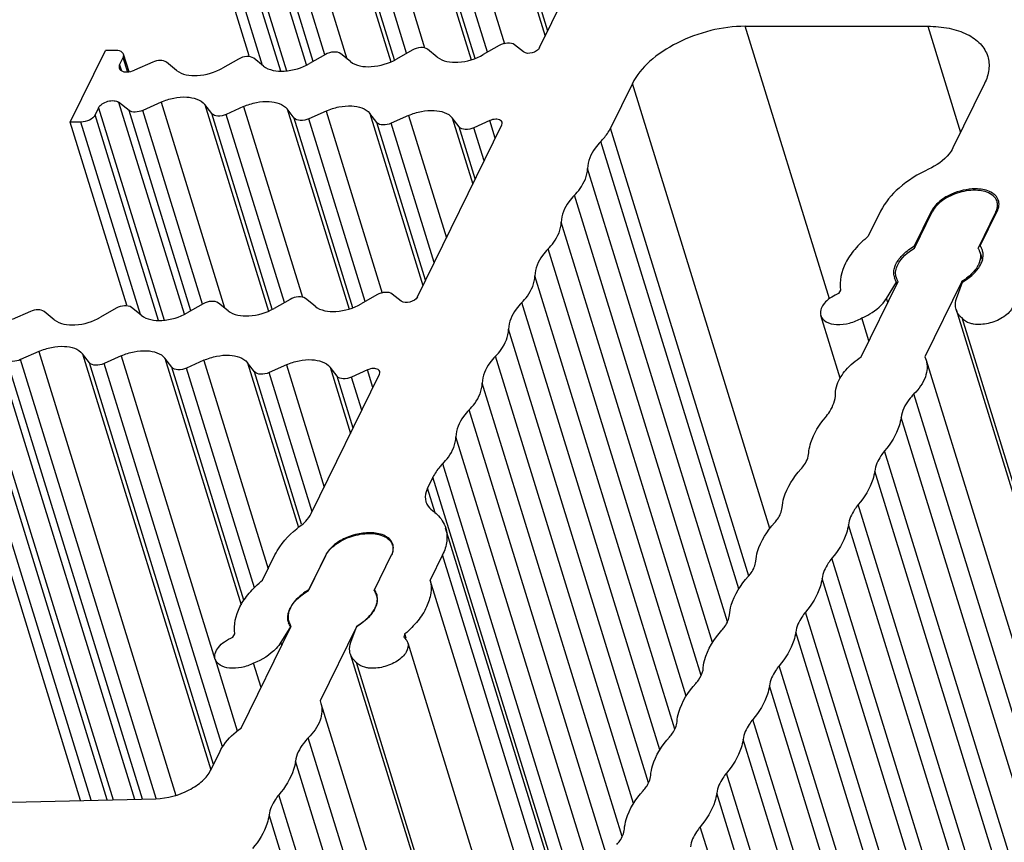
# Model space of a CAD drawing. Header units: millimetres. Extents: x 0 to 594, y 0 to 420.
# Tile 73 of 117: x 463 to 476, y 171 to 181. Entities that reach past the tile are written whole.
import ezdxf

# ---------------------------------------------------------------- set-up
doc = ezdxf.new("R2010")
doc.units = ezdxf.units.MM
doc.header["$LTSCALE"] = 32.67
doc.layers.add('3_ALL_AXES', color=7, linetype='CONTINUOUS')

msp = doc.modelspace()

# ---------------------------------------------------------------- linework, layer by layer
at = {"layer": '3_ALL_AXES', "color": 9, "linetype": 'CONTINUOUS'}
for p, q in [((465.8897, 183.42082), (466.74084, 180.66652)), ((466.44138, 183.42255), (467.26935, 180.74323)), ((467.0105, 183.39151), (467.84175, 180.70159)), ((466.40855, 180.58154), (465.58207, 183.25603)), ((465.62783, 183.34927), (466.48162, 180.58641)), ((466.83077, 180.70691), (466.02478, 183.3151)), ((466.98243, 180.79508), (466.20351, 183.31567)), ((467.8878, 180.72936), (467.10138, 183.27422)), ((468.04823, 180.81375), (467.29109, 183.26387)), ((467.51588, 183.36488), (468.28272, 180.88339)), ((468.085, 183.33384), (468.88985, 180.72937)), ((468.59085, 183.30661), (469.32361, 180.93538)), ((469.15997, 183.27557), (469.8525, 181.03455)), ((466.17268, 180.65644), (465.39815, 183.16279)), ((468.93959, 180.74608), (468.17635, 183.21595)), ((469.10113, 180.8269), (468.36605, 183.2056)), ((469.88619, 181.10321), (469.25131, 183.15768)), ((473.55476, 177.61943), (472.45893, 181.16555)), ((474.83528, 181.16555), (475.26236, 179.78353)), ((464.415, 180.56559), (464.3558, 180.75716)), ((464.31005, 180.66392), (464.33405, 180.58622)), ((472.77784, 174.62642), (470.9876, 180.41962)), ((464.29738, 180.17601), (465.14852, 177.42171)), ((464.84906, 180.17775), (465.67704, 177.49842)), ((464.03551, 180.10447), (464.8893, 177.34161)), ((465.23845, 177.46211), (464.43246, 180.0703)), ((465.39011, 177.55028), (464.61119, 180.07087)), ((465.41818, 180.14671), (466.24943, 177.45679)), ((465.92356, 180.12007), (466.6904, 177.63859)), ((466.49269, 180.08904), (467.29753, 177.48457)), ((466.99853, 180.0618), (467.73129, 177.69058)), ((464.81623, 177.33673), (463.98975, 180.01123)), ((466.29548, 177.48456), (465.50906, 180.02942)), ((466.45591, 177.56895), (465.69877, 180.01907)), ((467.34728, 177.50127), (466.58403, 179.97115)), ((467.50881, 177.58209), (466.77374, 179.9608)), ((467.56765, 180.03076), (468.26018, 177.78974)), ((468.0735, 180.00353), (468.5654, 178.41172)), ((468.64262, 179.97249), (468.90873, 179.11135)), ((469.20172, 179.70841), (469.13096, 179.93739)), ((464.58036, 177.41164), (463.80584, 179.91799)), ((468.29387, 177.8584), (467.65899, 179.91287)), ((468.40832, 178.09161), (467.8487, 179.90253)), ((468.94242, 179.18001), (468.73396, 179.8546)), ((469.05687, 179.41322), (468.92367, 179.84425)), ((472.50537, 174.00581), (470.70274, 179.83913)), ((472.3747, 173.84245), (470.57557, 179.66444)), ((472.03189, 173.14341), (470.23267, 178.96569)), ((474.88782, 178.74882), (474.88439, 178.75992)), ((475.72788, 178.73324), (475.72252, 178.7506)), ((471.88501, 172.71427), (470.06122, 178.61605)), ((471.6886, 172.44594), (469.88977, 178.26694)), ((471.54214, 172.01571), (469.71832, 177.91758)), ((474.3144, 177.57039), (474.29846, 177.62199)), ((471.34569, 171.74718), (469.54686, 177.5682)), ((462.44319, 176.85967), (464.22371, 171.0979)), ((462.70506, 176.93121), (464.50566, 171.10447)), ((463.25674, 176.93294), (465.04245, 171.15441)), ((463.82587, 176.9019), (465.49997, 171.48449)), ((464.33125, 176.87527), (465.55162, 172.92614)), ((464.90037, 176.84423), (465.89212, 173.63491)), ((471.00279, 171.04842), (469.20396, 176.86943)), ((464.14967, 171.09618), (462.39743, 176.76642)), ((464.60734, 171.10684), (462.84014, 176.82549)), ((464.78464, 171.11204), (463.01887, 176.82606)), ((465.53257, 171.55578), (463.91674, 176.78461)), ((465.64859, 171.78391), (464.10645, 176.77427)), ((465.92891, 173.69357), (464.99171, 176.72634)), ((466.06474, 173.85755), (465.18142, 176.716)), ((465.40621, 176.817), (466.24446, 174.10444)), ((465.97533, 176.78596), (466.63809, 174.64128)), ((466.48118, 176.75873), (466.97308, 175.16692)), ((467.0503, 176.72769), (467.31641, 175.86655)), ((463.93846, 171.09125), (462.21352, 176.67318)), ((466.6803, 174.68239), (466.06668, 176.66807)), ((466.816, 174.84681), (466.25638, 176.65772)), ((467.35011, 175.93521), (467.14164, 176.6098)), ((467.46455, 176.16842), (467.33135, 176.59945)), ((467.6094, 176.4636), (467.53864, 176.69259)), ((470.85638, 170.61827), (469.03251, 176.52032)), ((476.45047, 170.57206), (474.65577, 176.37971)), ((470.6599, 170.34965), (468.86106, 176.17068)), ((476.30474, 170.19296), (474.48735, 176.07401)), ((470.51349, 169.91951), (468.68961, 175.82157)), ((476.09385, 169.74513), (474.27304, 175.63729)), ((470.317, 169.6509), (468.51816, 175.47192)), ((475.96184, 169.4942), (474.14445, 175.37525)), ((470.21211, 169.40409), (468.39099, 175.29724)), ((468.4193, 174.83307), (468.32035, 175.15328)), ((475.75095, 169.04639), (473.93014, 174.93853)), ((475.61894, 168.79546), (473.80156, 174.6765)), ((470.11121, 169.12109), (468.51565, 174.28433)), ((475.40812, 168.34741), (473.58724, 174.23978)), ((475.27609, 168.09656), (473.45866, 173.97775)), ((475.06523, 167.64864), (473.24434, 173.54103)), ((474.93316, 167.39784), (473.11575, 173.27899)), ((466.42144, 173.10927), (466.40997, 173.1464)), ((474.72233, 166.94987), (472.90143, 172.84227)), ((474.59026, 166.69909), (472.77285, 172.58024)), ((474.35016, 166.34582), (472.55854, 172.14352)), ((474.19694, 166.16349), (472.42995, 171.88149)), ((473.89309, 166.01652), (472.21564, 171.44477)), ((473.69493, 165.97962), (472.08705, 171.18273)), ((468.05421, 165.08074), (466.25603, 170.89966)), ((473.34663, 165.97651), (471.87274, 170.74601))]:
    msp.add_line(p, q, dxfattribs=at)
at = {"layer": '3_ALL_AXES', "color": 7, "linetype": 'CONTINUOUS'}
for p, q in [((465.99578, 180.78178), (465.26, 183.16279)), ((469.78057, 180.88797), (470.87845, 183.12522)), ((472.45893, 181.16555), (474.83528, 181.16555)), ((463.66768, 179.91799), (464.12524, 180.8504)), ((464.2634, 180.8504), (464.12524, 180.8504)), ((468.12158, 180.85552), (467.91453, 180.73762)), ((468.44718, 180.76479), (468.32144, 180.86586)), ((469.25373, 180.91379), (469.04669, 180.7959)), ((469.56948, 180.83099), (469.4536, 180.92413)), ((464.31005, 180.66392), (464.3558, 180.75716)), ((464.4322, 180.5709), (464.36096, 180.80145)), ((464.74054, 180.69809), (464.5017, 180.59238)), ((465.05154, 180.59076), (464.91871, 180.69752)), ((465.85726, 180.73897), (465.65127, 180.62168)), ((466.18278, 180.64831), (466.05712, 180.74932)), ((466.98942, 180.79724), (466.78238, 180.67935)), ((467.31498, 180.70656), (467.18928, 180.80759)), ((470.9876, 180.41962), (470.70274, 179.83913)), ((475.57451, 180.41962), (475.16314, 179.58134)), ((464.43246, 180.0703), (464.29738, 180.17601)), ((464.84881, 180.17763), (464.61119, 180.07087)), ((464.03551, 180.10447), (463.98975, 180.01123)), ((465.50906, 180.02942), (465.41818, 180.14671)), ((465.92356, 180.12007), (465.69877, 180.01907)), ((466.58403, 179.97115), (466.49269, 180.08903)), ((466.99859, 180.06183), (466.77374, 179.9608)), ((467.65899, 179.91287), (467.56765, 180.03076)), ((468.07364, 180.0036), (467.8487, 179.90253)), ((468.73396, 179.8546), (468.64262, 179.97249)), ((469.13096, 179.93739), (468.92367, 179.84425)), ((464.40347, 177.53697), (463.66768, 179.91799)), ((463.80584, 179.91799), (463.66768, 179.91799)), ((468.18825, 177.64317), (469.28613, 179.88042)), ((472.22801, 173.41336), (470.40412, 179.31546)), ((474.22122, 178.75992), (474.06002, 178.43142)), ((474.66146, 178.30563), (474.88439, 178.75992)), ((474.66169, 178.27808), (474.89356, 178.7506)), ((475.72252, 178.7506), (475.49064, 178.27808)), ((475.51804, 178.30563), (475.74097, 178.75992)), ((474.66925, 178.28042), (474.66146, 178.30563)), ((475.51404, 178.2289), (475.54684, 178.12275)), ((473.96758, 176.86364), (474.44825, 177.84313)), ((474.29846, 177.62199), (474.43013, 177.83423)), ((474.43544, 177.81704), (474.43013, 177.83423)), ((475.2772, 177.84313), (474.79654, 176.86364)), ((475.21007, 177.62199), (475.28671, 177.83423)), ((475.28054, 177.83233), (475.2772, 177.84313)), ((466.85486, 177.51999), (466.72912, 177.62106)), ((467.66142, 177.66898), (467.45437, 177.55109)), ((467.97716, 177.58619), (467.86128, 177.67933)), ((473.67397, 177.68798), (473.63097, 177.66636)), ((473.70056, 177.73085), (473.67397, 177.68798)), ((464.26494, 177.49417), (464.05895, 177.37688)), ((464.59047, 177.40351), (464.4648, 177.50451)), ((465.3971, 177.55244), (465.19006, 177.43455)), ((465.72266, 177.46175), (465.59696, 177.56278)), ((466.52926, 177.61071), (466.32221, 177.49282)), ((463.14822, 177.45329), (462.90938, 177.34757)), ((463.45923, 177.34595), (463.32639, 177.45272)), ((473.69453, 176.58437), (473.44217, 177.40099)), ((474.06955, 177.07142), (473.9778, 177.3683)), ((475.20331, 177.47735), (477.01374, 171.61878)), ((477.04522, 171.6617), (475.28174, 177.3683)), ((471.19968, 171.31784), (469.37541, 177.22118)), ((463.25649, 176.93283), (463.01887, 176.82606)), ((463.91674, 176.78461), (463.82587, 176.9019)), ((464.33124, 176.87527), (464.10645, 176.77427)), ((464.99171, 176.72634), (464.90037, 176.84423)), ((474.79654, 176.86364), (474.81364, 176.82006)), ((465.40627, 176.81703), (465.18142, 176.716)), ((466.06668, 176.66807), (465.97533, 176.78596)), ((466.48132, 176.75879), (466.25638, 176.65772)), ((467.14164, 176.6098), (467.0503, 176.72769)), ((474.81386, 176.82012), (476.64632, 170.89028)), ((463.80129, 171.08806), (462.07536, 176.67318)), ((466.80461, 174.8236), (467.69381, 176.63561)), ((467.53864, 176.69259), (467.33135, 176.59945)), ((468.39099, 175.29724), (468.32035, 175.15328)), ((470.19929, 169.31767), (468.55636, 174.63419)), ((467.86382, 174.41194), (467.87435, 174.37784)), ((466.17153, 173.95582), (466.33273, 174.28433)), ((466.9959, 174.28433), (466.77297, 173.83004)), ((467.62539, 173.82163), (467.85248, 174.28433)), ((468.51565, 174.28433), (468.35444, 173.95582)), ((466.77101, 173.82163), (466.9935, 174.275)), ((469.92714, 168.86658), (468.35444, 173.95582)), ((465.78525, 173.21245), (465.81201, 173.25559)), ((465.89132, 172.02899), (466.53879, 173.34841)), ((466.54164, 173.35864), (466.40997, 173.1464)), ((467.39317, 173.34841), (466.91974, 172.38365)), ((467.32158, 173.1464), (467.39822, 173.35864)), ((468.02671, 173.25559), (468.01113, 173.21245)), ((468.04396, 173.19975), (468.02671, 173.25559)), ((468.06265, 173.14029), (469.5933, 168.18708)), ((467.31456, 172.99636), (469.134, 167.10865)), ((465.55354, 172.92673), (465.84232, 171.99223)), ((466.15154, 172.55927), (466.05445, 172.87346)), ((469.16013, 167.17199), (467.39499, 172.88398)), ((466.91974, 172.38365), (466.93148, 172.35161)), ((466.93167, 172.35167), (468.75414, 166.45417)), ((468.59094, 166.00281), (466.76729, 171.90413)), ((465.49717, 171.48362), (465.61881, 171.73151)), ((468.40792, 165.7507), (466.60067, 171.59896)), ((462.40788, 171.05559), (464.7809, 171.11088)), ((468.19082, 165.31743), (466.38477, 171.16183))]:
    msp.add_line(p, q, dxfattribs=at)
for centre, radius, start, end in [((475.61173, 178.85228), 0.15202, 13.668382, 17.192223), ((475.59641, 178.83972), 0.14818, 6.945136, 17.165945), ((475.11084, 177.5421), 0.88596, 120.479191, 121.402769), ((475.32897, 178.17104), 0.1939, 22.516523, 33.508151), ((475.34324, 178.18019), 0.21516, 33.458087, 35.664258), ((475.34736, 178.1829), 0.21022, 30.213033, 33.461158), ((475.33349, 178.17312), 0.18893, 17.168643, 22.45899), ((475.33327, 178.17308), 0.18915, 11.57546, 17.159677), ((475.3595, 178.18903), 0.1966, 14.60224, 17.173111), ((474.59086, 177.95139), 0.19886, 187.615345, 197.14155), ((474.60562, 177.94814), 0.18915, 191.575459, 197.159677), ((474.6054, 177.9481), 0.18893, 197.168643, 202.458989), ((474.60992, 177.95018), 0.1939, 202.516522, 213.50815), ((467.71859, 174.367), 0.15203, 17.193002, 19.989712), ((467.72324, 174.37669), 0.15201, 14.015796, 17.19228), ((467.61823, 174.38775), 0.25583, 333.851895, 336.244805), ((467.45395, 173.69714), 0.21187, 29.231072, 35.983506), ((467.4636, 173.70256), 0.20081, 19.277723, 29.226745), ((467.46778, 173.7042), 0.19632, 17.173304, 19.228238), ((467.46539, 173.70357), 0.19878, 7.79689, 17.143016), ((467.46054, 173.70287), 0.20368, 5.220999, 7.80824), ((467.45478, 173.7116), 0.21297, 358.858793, 3.253041), ((467.33784, 173.73091), 0.3308, 333.829463, 337.877947), ((467.35756, 173.72273), 0.30945, 337.906508, 339.480682), ((466.6964, 173.46583), 0.19632, 197.173304, 199.228238), ((468.2902, 173.46677), 0.37757, 222.343689, 226.062163)]:
    msp.add_arc(centre, radius, start, end, dxfattribs=at)
for points, knots in [([(472.45893, 181.16555), (472.30744, 181.16555), (471.99974, 181.12407), (471.57289, 180.96734), (471.21728, 180.73622), (471.04091, 180.52825), (470.9876, 180.41962)], [0, 0, 0, 0, 0.2647366, 0.5366441, 0.78852038, 1, 1, 1, 1]), ([(474.83528, 181.16555), (474.92923, 181.16555), (475.10616, 181.15066), (475.34387, 181.07591), (475.52512, 180.95183), (475.59727, 180.83366), (475.61573, 180.77391)], [0, 0, 0, 0, 0.30381956, 0.56992911, 0.79776816, 1, 1, 1, 1]), ([(469.4536, 180.92413), (469.42959, 180.94343), (469.35397, 180.95334), (469.28699, 180.93272), (469.25373, 180.91379)], [0, 0, 0, 0, 0.44600119, 1, 1, 1, 1]), ([(464.36095, 180.80144), (464.35867, 180.80892), (464.3378, 180.8425), (464.29352, 180.8504), (464.2634, 180.8504)], [0, 0, 0, 0, 0.20604324, 1, 1, 1, 1]), ([(467.18928, 180.80759), (467.16527, 180.82689), (467.08966, 180.8368), (467.02267, 180.81618), (466.98942, 180.79724)], [0, 0, 0, 0, 0.4460011, 1, 1, 1, 1]), ([(468.32144, 180.86586), (468.29743, 180.88516), (468.22182, 180.89507), (468.15483, 180.87445), (468.12158, 180.85552)], [0, 0, 0, 0, 0.4460011, 1, 1, 1, 1]), ([(469.78057, 180.88797), (469.76306, 180.85228), (469.68815, 180.81114), (469.59902, 180.80725), (469.56948, 180.83099)], [0, 0, 0, 0, 0.51193418, 1, 1, 1, 1]), ([(464.91871, 180.69752), (464.8976, 180.71449), (464.83199, 180.72642), (464.77175, 180.71191), (464.74054, 180.69809)], [0, 0, 0, 0, 0.4423613, 1, 1, 1, 1]), ([(466.05712, 180.74932), (466.03311, 180.76862), (465.9575, 180.77852), (465.89051, 180.7579), (465.85726, 180.73897)], [0, 0, 0, 0, 0.44600111, 1, 1, 1, 1]), ([(467.31498, 180.70656), (467.38701, 180.64866), (467.61385, 180.61905), (467.81479, 180.68083), (467.91453, 180.73762)], [0, 0, 0, 0, 0.44603625, 1, 1, 1, 1]), ([(468.44718, 180.76479), (468.51921, 180.7069), (468.74604, 180.67734), (468.94696, 180.73911), (469.04669, 180.7959)], [0, 0, 0, 0, 0.44605538, 1, 1, 1, 1]), ([(475.61573, 180.77391), (475.63268, 180.71907), (475.64188, 180.59413), (475.60257, 180.47681), (475.57451, 180.41962)], [0, 0, 0, 0, 0.47397936, 1, 1, 1, 1]), ([(464.30489, 180.61963), (464.30879, 180.60704), (464.33795, 180.57511), (464.41398, 180.56562), (464.47203, 180.57927), (464.5017, 180.59238)], [0, 0, 0, 0, 0.18296504, 0.5498223, 1, 1, 1, 1]), ([(465.05154, 180.59076), (465.12358, 180.53285), (465.35044, 180.50302), (465.55148, 180.56486), (465.65127, 180.62168)], [0, 0, 0, 0, 0.44596283, 1, 1, 1, 1]), ([(466.18278, 180.64831), (466.25482, 180.59042), (466.48166, 180.56076), (466.68263, 180.62256), (466.78238, 180.67935)], [0, 0, 0, 0, 0.44602121, 1, 1, 1, 1]), ([(464.03551, 180.10447), (464.04551, 180.12485), (464.08359, 180.1613), (464.155, 180.19256), (464.23091, 180.20219), (464.28055, 180.18914), (464.29738, 180.17601)], [0, 0, 0, 0, 0.23073129, 0.50994839, 0.7831034, 1, 1, 1, 1]), ([(464.84881, 180.17763), (464.90221, 180.20163), (465.01323, 180.23653), (465.20829, 180.25526), (465.36625, 180.21374), (465.41818, 180.14671)], [0, 0, 0, 0, 0.29395525, 0.57424479, 1, 1, 1, 1]), ([(465.92356, 180.12007), (465.97694, 180.14406), (466.08793, 180.17889), (466.28291, 180.19758), (466.44078, 180.15603), (466.49269, 180.08903)], [0, 0, 0, 0, 0.29397432, 0.57425291, 1, 1, 1, 1]), ([(464.61119, 180.07087), (464.58003, 180.05686), (464.51967, 180.04206), (464.45389, 180.05352), (464.43246, 180.0703)], [0, 0, 0, 0, 0.55661378, 1, 1, 1, 1]), ([(466.99859, 180.06183), (467.05197, 180.08581), (467.16295, 180.12062), (467.35791, 180.1393), (467.51575, 180.09776), (467.56765, 180.03076)], [0, 0, 0, 0, 0.29397848, 0.57425381, 1, 1, 1, 1]), ([(468.07364, 180.0036), (468.12701, 180.02758), (468.23798, 180.06236), (468.43291, 180.08102), (468.59072, 180.03947), (468.64262, 179.97249)], [0, 0, 0, 0, 0.29398439, 0.57425596, 1, 1, 1, 1]), ([(463.98975, 180.01123), (463.97533, 179.98183), (463.91426, 179.93573), (463.84397, 179.91799), (463.80584, 179.91799)], [0, 0, 0, 0, 0.4619649, 1, 1, 1, 1]), ([(465.69877, 180.01907), (465.66424, 180.00356), (465.59956, 179.98781), (465.52636, 180.00708), (465.50906, 180.02942)], [0, 0, 0, 0, 0.5726311, 1, 1, 1, 1]), ([(466.77374, 179.9608), (466.73921, 179.94529), (466.67453, 179.92954), (466.60133, 179.94881), (466.58403, 179.97115)], [0, 0, 0, 0, 0.57263107, 1, 1, 1, 1]), ([(469.29025, 179.916), (469.28716, 179.92621), (469.26335, 179.95199), (469.20186, 179.95941), (469.1549, 179.94815), (469.13096, 179.93739)], [0, 0, 0, 0, 0.18299781, 0.55000156, 1, 1, 1, 1]), ([(467.8487, 179.90253), (467.81417, 179.88701), (467.74949, 179.87127), (467.6763, 179.89054), (467.65899, 179.91287)], [0, 0, 0, 0, 0.57263107, 1, 1, 1, 1]), ([(468.92367, 179.84425), (468.88914, 179.82874), (468.82446, 179.81299), (468.75126, 179.83227), (468.73396, 179.8546)], [0, 0, 0, 0, 0.57263137, 1, 1, 1, 1]), ([(470.57557, 179.66444), (470.58905, 179.67823), (470.63778, 179.73144), (470.67943, 179.79163), (470.70274, 179.83913)], [0, 0, 0, 0, 0.26702979, 1, 1, 1, 1]), ([(470.57557, 179.66444), (470.54922, 179.6375), (470.46381, 179.539), (470.40458, 179.409), (470.40412, 179.31546)], [0, 0, 0, 0, 0.28717234, 1, 1, 1, 1]), ([(475.16314, 179.58134), (475.14966, 179.55387), (475.07044, 179.43514), (474.94689, 179.35252), (474.84653, 179.30523)], [0, 0, 0, 0, 0.2162271, 1, 1, 1, 1]), ([(470.23267, 178.96569), (470.25907, 178.9927), (470.34464, 179.09138), (470.40389, 179.22176), (470.40412, 179.31546)], [0, 0, 0, 0, 0.28726787, 1, 1, 1, 1]), ([(474.84653, 179.30523), (474.70843, 179.24017), (474.46744, 179.09199), (474.27741, 178.87441), (474.22122, 178.75992)], [0, 0, 0, 0, 0.5448272, 1, 1, 1, 1]), ([(475.66942, 178.97237), (475.61674, 179.00898), (475.46868, 179.04355), (475.24378, 179.01221), (475.03413, 178.91817), (474.92297, 178.81051), (474.89356, 178.7506)], [0, 0, 0, 0, 0.22015606, 0.49365457, 0.77095149, 1, 1, 1, 1]), ([(475.5089, 179.04651), (475.47661, 179.0495), (475.33957, 179.05003), (475.20313, 179.01143), (475.11013, 178.96431)], [0, 0, 0, 0, 0.2372598, 1, 1, 1, 1]), ([(475.71583, 178.96431), (475.7043, 178.97593), (475.64442, 179.02242), (475.56738, 179.04109), (475.5089, 179.04651)], [0, 0, 0, 0, 0.21801328, 1, 1, 1, 1]), ([(470.23267, 178.96569), (470.20628, 178.9387), (470.12074, 178.84004), (470.06149, 178.70972), (470.06122, 178.61605)], [0, 0, 0, 0, 0.28725248, 1, 1, 1, 1]), ([(475.11013, 178.96431), (475.08438, 178.95126), (474.99638, 178.9), (474.91676, 178.82589), (474.88439, 178.75992)], [0, 0, 0, 0, 0.28204936, 1, 1, 1, 1]), ([(475.73799, 178.88346), (475.73531, 178.89211), (475.72082, 178.92727), (475.69306, 178.95594), (475.66942, 178.97237)], [0, 0, 0, 0, 0.2392814, 1, 1, 1, 1]), ([(475.72252, 178.7506), (475.72686, 178.75945), (475.74111, 178.79316), (475.74674, 178.83107), (475.7435, 178.85764)], [0, 0, 0, 0, 0.26923734, 1, 1, 1, 1]), ([(469.88977, 178.26694), (469.91613, 178.29389), (470.00157, 178.39242), (470.0608, 178.52248), (470.06122, 178.61605)], [0, 0, 0, 0, 0.28718777, 1, 1, 1, 1]), ([(474.06002, 178.43142), (473.99737, 178.37998), (473.88609, 178.2727), (473.72865, 178.05078), (473.67927, 177.84801), (473.70056, 177.73085)], [0, 0, 0, 0, 0.29766295, 0.56272784, 1, 1, 1, 1]), ([(469.88977, 178.26694), (469.8634, 178.23996), (469.77791, 178.14138), (469.71867, 178.01119), (469.71832, 177.91758)], [0, 0, 0, 0, 0.28721811, 1, 1, 1, 1]), ([(474.41913, 177.98313), (474.42339, 178.00994), (474.4669, 178.13432), (474.57415, 178.22479), (474.66169, 178.27808)], [0, 0, 0, 0, 0.20940727, 1, 1, 1, 1]), ([(474.46066, 178.13341), (474.47219, 178.14885), (474.52646, 178.21288), (474.59414, 178.26467), (474.64921, 178.29829)], [0, 0, 0, 0, 0.22999123, 1, 1, 1, 1]), ([(475.51857, 178.21104), (475.521, 178.1992), (475.52652, 178.14787), (475.51175, 178.09585), (475.49445, 178.06061)], [0, 0, 0, 0, 0.23531191, 1, 1, 1, 1]), ([(474.39438, 177.98564), (474.39755, 178.00723), (474.40589, 178.036), (474.41803, 178.06297), (474.42145, 178.06993)], [0, 0, 0, 0, 0.73757721, 1, 1, 1, 1]), ([(475.47228, 178.02187), (475.4613, 178.00506), (475.40723, 177.93454), (475.33574, 177.87877), (475.2772, 177.84313)], [0, 0, 0, 0, 0.2266092, 1, 1, 1, 1]), ([(475.47106, 177.98564), (475.47673, 177.99244), (475.49765, 178.01887), (475.51577, 178.04761), (475.52672, 178.06993)], [0, 0, 0, 0, 0.26253234, 1, 1, 1, 1]), ([(469.54686, 177.5682), (469.57323, 177.59517), (469.65873, 177.69377), (469.71797, 177.82396), (469.71832, 177.91758)], [0, 0, 0, 0, 0.2872199, 1, 1, 1, 1]), ([(475.28671, 177.83423), (475.30507, 177.84504), (475.37225, 177.88788), (475.43362, 177.94079), (475.47106, 177.98564)], [0, 0, 0, 0, 0.26714813, 1, 1, 1, 1]), ([(466.72912, 177.62106), (466.70511, 177.64036), (466.6295, 177.65027), (466.56251, 177.62964), (466.52926, 177.61071)], [0, 0, 0, 0, 0.4460011, 1, 1, 1, 1]), ([(467.86128, 177.67933), (467.83727, 177.69863), (467.76165, 177.70854), (467.69467, 177.68792), (467.66142, 177.66898)], [0, 0, 0, 0, 0.44600119, 1, 1, 1, 1]), ([(468.18825, 177.64317), (468.17074, 177.60748), (468.09583, 177.56634), (468.0067, 177.56245), (467.97716, 177.58619)], [0, 0, 0, 0, 0.51193418, 1, 1, 1, 1]), ([(473.63097, 177.66636), (473.59889, 177.65022), (473.54112, 177.61356), (473.4587, 177.53461), (473.42808, 177.44649), (473.44218, 177.401)], [0, 0, 0, 0, 0.31181147, 0.58633444, 1, 1, 1, 1]), ([(473.9778, 177.3683), (474.01268, 177.38371), (474.13442, 177.44604), (474.24619, 177.53773), (474.29846, 177.62199)], [0, 0, 0, 0, 0.27772849, 1, 1, 1, 1]), ([(475.2033, 177.47734), (475.19985, 177.48852), (475.18955, 177.53642), (475.19748, 177.58711), (475.21007, 177.62199)], [0, 0, 0, 0, 0.23977287, 1, 1, 1, 1]), ([(475.95373, 177.61356), (475.9661, 177.57377), (475.94576, 177.49781), (475.88071, 177.42376), (475.78059, 177.34824), (475.62816, 177.28869), (475.49462, 177.27869), (475.4319, 177.28864)], [0, 0, 0, 0, 0.18160262, 0.29813984, 0.43121367, 0.72321785, 1, 1, 1, 1]), ([(464.4648, 177.50451), (464.44079, 177.52381), (464.36518, 177.53372), (464.29819, 177.5131), (464.26494, 177.49417)], [0, 0, 0, 0, 0.44600111, 1, 1, 1, 1]), ([(465.59696, 177.56278), (465.57295, 177.58208), (465.49734, 177.59199), (465.43035, 177.57137), (465.3971, 177.55244)], [0, 0, 0, 0, 0.4460011, 1, 1, 1, 1]), ([(465.72266, 177.46175), (465.79469, 177.40386), (466.02153, 177.37425), (466.22247, 177.43603), (466.32221, 177.49282)], [0, 0, 0, 0, 0.44603625, 1, 1, 1, 1]), ([(466.85486, 177.51999), (466.92689, 177.4621), (467.15372, 177.43254), (467.35464, 177.49431), (467.45437, 177.55109)], [0, 0, 0, 0, 0.44605538, 1, 1, 1, 1]), ([(469.54686, 177.5682), (469.52066, 177.54141), (469.43561, 177.44338), (469.37643, 177.3143), (469.37541, 177.22118)], [0, 0, 0, 0, 0.28693543, 1, 1, 1, 1]), ([(463.32639, 177.45272), (463.30528, 177.46968), (463.23967, 177.48161), (463.17943, 177.4671), (463.14822, 177.45329)], [0, 0, 0, 0, 0.4423613, 1, 1, 1, 1]), ([(463.45923, 177.34595), (463.53127, 177.28805), (463.75812, 177.25822), (463.95916, 177.32006), (464.05895, 177.37688)], [0, 0, 0, 0, 0.44596283, 1, 1, 1, 1]), ([(464.59047, 177.40351), (464.6625, 177.34561), (464.88934, 177.31596), (465.09031, 177.37775), (465.19006, 177.43455)], [0, 0, 0, 0, 0.44602121, 1, 1, 1, 1]), ([(473.44218, 177.401), (473.45272, 177.36699), (473.51753, 177.30246), (473.6577, 177.27612), (473.81976, 177.29443), (473.92789, 177.33832), (473.9778, 177.3683)], [0, 0, 0, 0, 0.18067187, 0.41785435, 0.70456354, 1, 1, 1, 1]), ([(475.28174, 177.3683), (475.2723, 177.37567), (475.23845, 177.40555), (475.2131, 177.44564), (475.2033, 177.47734)], [0, 0, 0, 0, 0.26521002, 1, 1, 1, 1]), ([(475.4319, 177.28864), (475.41545, 177.29125), (475.35981, 177.30357), (475.30475, 177.33464), (475.28174, 177.3683)], [0, 0, 0, 0, 0.29006581, 1, 1, 1, 1]), ([(469.20396, 176.86943), (469.23051, 176.89659), (469.31645, 176.99575), (469.37575, 177.12706), (469.37541, 177.22118)], [0, 0, 0, 0, 0.28750666, 1, 1, 1, 1]), ([(463.25649, 176.93283), (463.3099, 176.95682), (463.42091, 176.99173), (463.61597, 177.01046), (463.77393, 176.96893), (463.82587, 176.9019)], [0, 0, 0, 0, 0.29395525, 0.57424479, 1, 1, 1, 1]), ([(464.33124, 176.87527), (464.38462, 176.89925), (464.49561, 176.93408), (464.69059, 176.95277), (464.84846, 176.91123), (464.90037, 176.84423)], [0, 0, 0, 0, 0.29397432, 0.57425291, 1, 1, 1, 1]), ([(465.40627, 176.81703), (465.45965, 176.84101), (465.57063, 176.87582), (465.76559, 176.8945), (465.92343, 176.85295), (465.97533, 176.78596)], [0, 0, 0, 0, 0.29397848, 0.57425381, 1, 1, 1, 1]), ([(469.20396, 176.86943), (469.17761, 176.84248), (469.09216, 176.74395), (469.03293, 176.61388), (469.03251, 176.52032)], [0, 0, 0, 0, 0.28718823, 1, 1, 1, 1]), ([(473.6334, 176.37971), (473.63355, 176.42153), (473.657, 176.53686), (473.77077, 176.71016), (473.89522, 176.81454), (473.96758, 176.86364)], [0, 0, 0, 0, 0.20644343, 0.56826652, 1, 1, 1, 1]), ([(463.01887, 176.82606), (462.98771, 176.81206), (462.92735, 176.79725), (462.86158, 176.80872), (462.84014, 176.82549)], [0, 0, 0, 0, 0.55661378, 1, 1, 1, 1]), ([(464.10645, 176.77427), (464.07192, 176.75875), (464.00724, 176.74301), (463.93404, 176.76228), (463.91674, 176.78461)], [0, 0, 0, 0, 0.5726311, 1, 1, 1, 1]), ([(465.18142, 176.716), (465.14689, 176.70048), (465.08221, 176.68473), (465.00901, 176.70401), (464.99171, 176.72634)], [0, 0, 0, 0, 0.57263107, 1, 1, 1, 1]), ([(466.48132, 176.75879), (466.53469, 176.78277), (466.64566, 176.81756), (466.84059, 176.83622), (466.9984, 176.79467), (467.0503, 176.72769)], [0, 0, 0, 0, 0.29398439, 0.57425596, 1, 1, 1, 1]), ([(474.81383, 176.82011), (474.83507, 176.75117), (474.81916, 176.57695), (474.7184, 176.44377), (474.65577, 176.37971)], [0, 0, 0, 0, 0.44606393, 1, 1, 1, 1]), ([(466.25638, 176.65772), (466.22185, 176.64221), (466.15717, 176.62646), (466.08398, 176.64574), (466.06668, 176.66807)], [0, 0, 0, 0, 0.57263107, 1, 1, 1, 1]), ([(467.33135, 176.59945), (467.29682, 176.58394), (467.23214, 176.56819), (467.15894, 176.58746), (467.14164, 176.6098)], [0, 0, 0, 0, 0.57263137, 1, 1, 1, 1]), ([(467.69793, 176.67119), (467.69484, 176.68141), (467.67103, 176.70718), (467.60954, 176.7146), (467.56258, 176.70334), (467.53864, 176.69259)], [0, 0, 0, 0, 0.18299781, 0.55000156, 1, 1, 1, 1]), ([(468.86106, 176.17068), (468.88745, 176.19767), (468.97299, 176.29633), (469.03224, 176.42664), (469.03251, 176.52032)], [0, 0, 0, 0, 0.28725201, 1, 1, 1, 1]), ([(473.50177, 176.07401), (473.52225, 176.09816), (473.58941, 176.18732), (473.6331, 176.29926), (473.6334, 176.37971)], [0, 0, 0, 0, 0.28239518, 1, 1, 1, 1]), ([(474.65577, 176.37971), (474.63263, 176.35605), (474.55556, 176.26817), (474.49853, 176.15753), (474.48735, 176.07401)], [0, 0, 0, 0, 0.28196939, 1, 1, 1, 1]), ([(468.86106, 176.17068), (468.83471, 176.14372), (468.74927, 176.04519), (468.69004, 175.91513), (468.68961, 175.82157)], [0, 0, 0, 0, 0.28718806, 1, 1, 1, 1]), ([(473.28746, 175.63729), (473.29238, 175.674), (473.32934, 175.83407), (473.42003, 175.97757), (473.50177, 176.07401)], [0, 0, 0, 0, 0.22658999, 1, 1, 1, 1]), ([(474.48735, 176.07401), (474.48244, 176.0373), (474.44548, 175.87723), (474.35479, 175.73373), (474.27304, 175.63729)], [0, 0, 0, 0, 0.22658999, 1, 1, 1, 1]), ([(468.51816, 175.47192), (468.54456, 175.49892), (468.6301, 175.59757), (468.68934, 175.72789), (468.68961, 175.82157)], [0, 0, 0, 0, 0.28725208, 1, 1, 1, 1]), ([(473.18347, 175.40094), (473.20016, 175.41944), (473.25424, 175.48712), (473.28948, 175.57508), (473.28746, 175.63729)], [0, 0, 0, 0, 0.28584855, 1, 1, 1, 1]), ([(474.27304, 175.63729), (474.25547, 175.61655), (474.19614, 175.53889), (474.15384, 175.44543), (474.14445, 175.37525)], [0, 0, 0, 0, 0.27741933, 1, 1, 1, 1]), ([(468.51816, 175.47192), (468.50469, 175.45814), (468.45595, 175.40493), (468.4143, 175.34474), (468.39099, 175.29724)], [0, 0, 0, 0, 0.26702969, 1, 1, 1, 1]), ([(472.93854, 174.90183), (472.94185, 174.94361), (472.97755, 175.12886), (473.08606, 175.29299), (473.18347, 175.40094)], [0, 0, 0, 0, 0.22371844, 1, 1, 1, 1]), ([(474.14445, 175.37525), (474.13954, 175.33854), (474.10258, 175.17847), (474.01189, 175.03497), (473.93014, 174.93853)], [0, 0, 0, 0, 0.22659, 1, 1, 1, 1]), ([(468.32035, 175.15328), (468.31308, 175.13847), (468.29025, 175.08286), (468.2868, 175.01791), (468.29972, 174.97613)], [0, 0, 0, 0, 0.27382858, 1, 1, 1, 1]), ([(468.29972, 174.97613), (468.30315, 174.96503), (468.32152, 174.92002), (468.35624, 174.88283), (468.38599, 174.86119)], [0, 0, 0, 0, 0.23996309, 1, 1, 1, 1]), ([(473.93014, 174.93853), (473.91257, 174.9178), (473.85324, 174.84014), (473.81094, 174.74667), (473.80156, 174.6765)], [0, 0, 0, 0, 0.27741938, 1, 1, 1, 1]), ([(466.70112, 174.68882), (466.71228, 174.6993), (466.75224, 174.73962), (466.78633, 174.78635), (466.80461, 174.8236)], [0, 0, 0, 0, 0.26946326, 1, 1, 1, 1]), ([(468.38599, 174.86119), (468.40661, 174.8462), (468.48014, 174.78532), (468.53571, 174.7011), (468.55638, 174.6342)], [0, 0, 0, 0, 0.26686505, 1, 1, 1, 1]), ([(472.84057, 174.70219), (472.85468, 174.71783), (472.90148, 174.77582), (472.9343, 174.84825), (472.93854, 174.90183)], [0, 0, 0, 0, 0.28158161, 1, 1, 1, 1]), ([(466.33273, 174.28433), (466.35085, 174.32124), (466.44589, 174.47898), (466.58519, 174.60625), (466.70112, 174.68882)], [0, 0, 0, 0, 0.2241556, 1, 1, 1, 1]), ([(472.59564, 174.20308), (472.59895, 174.24485), (472.63465, 174.43011), (472.74316, 174.59423), (472.84057, 174.70219)], [0, 0, 0, 0, 0.22371848, 1, 1, 1, 1]), ([(473.80156, 174.6765), (473.79664, 174.63979), (473.75968, 174.47972), (473.66899, 174.33622), (473.58724, 174.23978)], [0, 0, 0, 0, 0.22659001, 1, 1, 1, 1]), ([(466.9935, 174.275), (467.0218, 174.33267), (467.12635, 174.43786), (467.3269, 174.53503), (467.5481, 174.57515), (467.69696, 174.55347), (467.75655, 174.52478)], [0, 0, 0, 0, 0.22408257, 0.49527314, 0.76929475, 1, 1, 1, 1]), ([(467.62041, 174.57092), (467.49477, 174.58255), (467.30039, 174.54115), (467.09547, 174.41741), (467.01844, 174.33026), (466.9959, 174.28433)], [0, 0, 0, 0, 0.52865825, 0.78560438, 1, 1, 1, 1]), ([(467.82733, 174.48873), (467.8158, 174.50035), (467.75592, 174.54683), (467.67889, 174.5655), (467.62041, 174.57092)], [0, 0, 0, 0, 0.21801527, 1, 1, 1, 1]), ([(468.55638, 174.6342), (468.57313, 174.58003), (468.58209, 174.45664), (468.54335, 174.34078), (468.51565, 174.28433)], [0, 0, 0, 0, 0.47412842, 1, 1, 1, 1]), ([(467.75655, 174.52478), (467.76915, 174.51871), (467.8129, 174.4941), (467.84903, 174.45314), (467.86145, 174.41897)], [0, 0, 0, 0, 0.2778016, 1, 1, 1, 1]), ([(467.86382, 174.41194), (467.871, 174.38873), (467.87267, 174.35423), (467.86537, 174.32204), (467.86295, 174.31367)], [0, 0, 0, 0, 0.73598605, 1, 1, 1, 1]), ([(467.85248, 174.28433), (467.85628, 174.29206), (467.86909, 174.3217), (467.87567, 174.35434), (467.87531, 174.37804)], [0, 0, 0, 0, 0.26645091, 1, 1, 1, 1]), ([(472.49767, 174.00343), (472.51179, 174.01907), (472.55858, 174.07706), (472.5914, 174.1495), (472.59564, 174.20308)], [0, 0, 0, 0, 0.2815816, 1, 1, 1, 1]), ([(473.58724, 174.23978), (473.56967, 174.21905), (473.51034, 174.14138), (473.46805, 174.04793), (473.45866, 173.97775)], [0, 0, 0, 0, 0.27741859, 1, 1, 1, 1]), ([(465.81201, 173.25559), (465.79082, 173.37272), (465.84027, 173.57538), (465.99767, 173.79719), (466.10891, 173.90441), (466.17153, 173.95582)], [0, 0, 0, 0, 0.43729858, 0.70236053, 1, 1, 1, 1]), ([(468.35444, 173.95582), (468.36747, 173.9007), (468.37126, 173.77848), (468.31176, 173.59519), (468.1941, 173.41526), (468.08722, 173.30765), (468.02671, 173.25559)], [0, 0, 0, 0, 0.2099684, 0.44129544, 0.70408409, 1, 1, 1, 1]), ([(472.25275, 173.50432), (472.25605, 173.5461), (472.29175, 173.73136), (472.40026, 173.89548), (472.49767, 174.00343)], [0, 0, 0, 0, 0.22371847, 1, 1, 1, 1]), ([(473.45866, 173.97775), (473.45375, 173.94104), (473.41678, 173.78097), (473.32609, 173.63747), (473.24434, 173.54103)], [0, 0, 0, 0, 0.22658983, 1, 1, 1, 1]), ([(466.5063, 173.52125), (466.51281, 173.5491), (466.56581, 173.67595), (466.67869, 173.76754), (466.77101, 173.82163)], [0, 0, 0, 0, 0.21087846, 1, 1, 1, 1]), ([(466.77297, 173.83004), (466.74266, 173.8122), (466.64093, 173.74406), (466.55112, 173.64748), (466.52029, 173.56504)], [0, 0, 0, 0, 0.28545937, 1, 1, 1, 1]), ([(467.63823, 173.59434), (467.64282, 173.60369), (467.65847, 173.6395), (467.66714, 173.67868), (467.66771, 173.70736)], [0, 0, 0, 0, 0.2664675, 1, 1, 1, 1]), ([(467.66338, 173.7214), (467.66417, 173.71276), (467.66519, 173.67641), (467.65705, 173.64012), (467.64738, 173.61426)], [0, 0, 0, 0, 0.23915507, 1, 1, 1, 1]), ([(466.52029, 173.56504), (466.5156, 173.55251), (466.5011, 173.50485), (466.50157, 173.45204), (466.51234, 173.41719)], [0, 0, 0, 0, 0.26825371, 1, 1, 1, 1]), ([(467.61017, 173.54237), (467.59801, 173.52397), (467.53788, 173.44684), (467.45827, 173.38655), (467.39317, 173.34841)], [0, 0, 0, 0, 0.22618644, 1, 1, 1, 1]), ([(467.39822, 173.35864), (467.4255, 173.37469), (467.51929, 173.43679), (467.60243, 173.52139), (467.63823, 173.59434)], [0, 0, 0, 0, 0.28028482, 1, 1, 1, 1]), ([(473.24434, 173.54103), (473.22676, 173.5203), (473.16743, 173.44263), (473.12514, 173.34917), (473.11575, 173.27899)], [0, 0, 0, 0, 0.27742006, 1, 1, 1, 1]), ([(472.15478, 173.30468), (472.16889, 173.32032), (472.21568, 173.37831), (472.24851, 173.45075), (472.25275, 173.50432)], [0, 0, 0, 0, 0.28158159, 1, 1, 1, 1]), ([(471.9085, 172.78245), (471.91013, 172.82585), (471.94079, 173.01989), (472.05337, 173.19229), (472.15478, 173.30468)], [0, 0, 0, 0, 0.22295528, 1, 1, 1, 1]), ([(473.11575, 173.27899), (473.11083, 173.24228), (473.07387, 173.08221), (472.98318, 172.93871), (472.90143, 172.84227)], [0, 0, 0, 0, 0.22659, 1, 1, 1, 1]), ([(465.55356, 172.92674), (465.54616, 172.95067), (465.54839, 173.00932), (465.59701, 173.08936), (465.67856, 173.16055), (465.74742, 173.19694), (465.78525, 173.21245)], [0, 0, 0, 0, 0.18948643, 0.41634878, 0.6907907, 1, 1, 1, 1]), ([(466.40997, 173.1464), (466.39251, 173.11825), (466.29789, 172.99961), (466.16317, 172.91843), (466.05445, 172.87346)], [0, 0, 0, 0, 0.2196484, 1, 1, 1, 1]), ([(467.31456, 172.99636), (467.31098, 173.00795), (467.3003, 173.05764), (467.30852, 173.11022), (467.32158, 173.1464)], [0, 0, 0, 0, 0.23977234, 1, 1, 1, 1]), ([(468.06261, 173.14027), (468.07475, 173.10122), (468.0558, 173.0269), (467.99321, 172.95347), (467.89633, 172.87814), (467.74701, 172.81706), (467.61563, 172.80426), (467.55287, 172.81184)], [0, 0, 0, 0, 0.18116056, 0.29676008, 0.42876971, 0.71996807, 1, 1, 1, 1]), ([(467.39499, 172.88398), (467.38532, 172.89159), (467.35062, 172.92247), (467.32464, 172.96374), (467.31456, 172.99636)], [0, 0, 0, 0, 0.26500235, 1, 1, 1, 1]), ([(466.05445, 172.87346), (466.00497, 172.84863), (465.90158, 172.81336), (465.74974, 172.80307), (465.62106, 172.83358), (465.56343, 172.89485), (465.55356, 172.92674)], [0, 0, 0, 0, 0.300721, 0.58488929, 0.81866295, 1, 1, 1, 1]), ([(467.55287, 172.81184), (467.5361, 172.81387), (467.4789, 172.82421), (467.42158, 172.85192), (467.39499, 172.88398)], [0, 0, 0, 0, 0.28858266, 1, 1, 1, 1]), ([(471.81457, 172.61142), (471.8267, 172.62486), (471.86805, 172.6754), (471.8991, 172.73605), (471.9085, 172.78245)], [0, 0, 0, 0, 0.27660302, 1, 1, 1, 1]), ([(472.90143, 172.84227), (472.88386, 172.82154), (472.82453, 172.74387), (472.78224, 172.65041), (472.77285, 172.58024)], [0, 0, 0, 0, 0.27741938, 1, 1, 1, 1]), ([(471.56964, 172.11231), (471.57295, 172.15408), (471.60865, 172.33934), (471.71716, 172.50346), (471.81457, 172.61142)], [0, 0, 0, 0, 0.22371847, 1, 1, 1, 1]), ([(472.77285, 172.58024), (472.76794, 172.54353), (472.73097, 172.38346), (472.64028, 172.23996), (472.55854, 172.14352)], [0, 0, 0, 0, 0.22659001, 1, 1, 1, 1]), ([(466.93165, 172.35167), (466.95326, 172.28153), (466.93594, 172.10372), (466.83186, 171.96895), (466.76729, 171.90413)], [0, 0, 0, 0, 0.44512727, 1, 1, 1, 1]), ([(471.47167, 171.91266), (471.48578, 171.9283), (471.53258, 171.98629), (471.5654, 172.05873), (471.56964, 172.11231)], [0, 0, 0, 0, 0.28158159, 1, 1, 1, 1]), ([(472.55854, 172.14352), (472.54096, 172.12279), (472.48163, 172.04512), (472.43934, 171.95166), (472.42995, 171.88149)], [0, 0, 0, 0, 0.27741934, 1, 1, 1, 1]), ([(465.61881, 171.73151), (465.63216, 171.75871), (465.70238, 171.87497), (465.80552, 171.96847), (465.89132, 172.02899)], [0, 0, 0, 0, 0.22392448, 1, 1, 1, 1]), ([(466.76729, 171.90413), (466.74431, 171.88049), (466.66781, 171.7927), (466.61142, 171.68221), (466.60067, 171.59896)], [0, 0, 0, 0, 0.28196644, 1, 1, 1, 1]), ([(471.22675, 171.41355), (471.23005, 171.45533), (471.26575, 171.64059), (471.37426, 171.80471), (471.47167, 171.91266)], [0, 0, 0, 0, 0.22371849, 1, 1, 1, 1]), ([(472.42995, 171.88149), (472.42504, 171.84477), (472.38808, 171.6847), (472.29739, 171.54121), (472.21564, 171.44477)], [0, 0, 0, 0, 0.22658999, 1, 1, 1, 1]), ([(466.60067, 171.59896), (466.59564, 171.56219), (466.55812, 171.40188), (466.4669, 171.25831), (466.38477, 171.16183)], [0, 0, 0, 0, 0.22654796, 1, 1, 1, 1]), ([(464.7809, 171.11088), (464.93041, 171.11436), (465.15234, 171.17416), (465.38574, 171.32884), (465.47116, 171.43063), (465.49717, 171.48362)], [0, 0, 0, 0, 0.53648514, 0.78824995, 1, 1, 1, 1]), ([(471.12877, 171.21391), (471.14289, 171.22955), (471.18968, 171.28754), (471.22251, 171.35998), (471.22675, 171.41355)], [0, 0, 0, 0, 0.28158164, 1, 1, 1, 1]), ([(472.21564, 171.44477), (472.19806, 171.42403), (472.13873, 171.34637), (472.09644, 171.25291), (472.08705, 171.18273)], [0, 0, 0, 0, 0.27741933, 1, 1, 1, 1]), ([(470.88385, 170.7148), (470.88715, 170.75658), (470.92285, 170.94183), (471.03136, 171.10596), (471.12877, 171.21391)], [0, 0, 0, 0, 0.22371848, 1, 1, 1, 1]), ([(466.38477, 171.16183), (466.36717, 171.14108), (466.30777, 171.06339), (466.26542, 170.96988), (466.25603, 170.89966)], [0, 0, 0, 0, 0.27744622, 1, 1, 1, 1]), ([(472.08705, 171.18273), (472.08214, 171.14602), (472.04518, 170.98595), (471.95449, 170.84245), (471.87274, 170.74601)], [0, 0, 0, 0, 0.22659, 1, 1, 1, 1]), ([(466.25603, 170.89966), (466.25112, 170.86295), (466.21415, 170.70288), (466.12346, 170.55938), (466.04172, 170.46294)], [0, 0, 0, 0, 0.22659, 1, 1, 1, 1]), ([(470.78538, 170.5146), (470.79956, 170.53028), (470.84658, 170.5884), (470.87959, 170.66106), (470.88385, 170.7148)], [0, 0, 0, 0, 0.28167043, 1, 1, 1, 1]), ([(471.87274, 170.74601), (471.85516, 170.72528), (471.79583, 170.64761), (471.75354, 170.55415), (471.74415, 170.48398)], [0, 0, 0, 0, 0.27741938, 1, 1, 1, 1])]:
    msp.add_open_spline(points, degree=3, knots=knots, dxfattribs=at)
for points in [[(464.3558, 180.75716), (464.36235, 180.7705), (464.36527, 180.78723), (464.36095, 180.80144)], [(464.31005, 180.66392), (464.3035, 180.65058), (464.3005, 180.63383), (464.30489, 180.61963)], [(469.28613, 179.88042), (469.29139, 179.89114), (469.29371, 179.90457), (469.29025, 179.916)], [(475.75696, 178.89721), (475.7492, 178.92227), (475.7343, 178.94568), (475.71583, 178.96431)], [(475.74097, 178.75992), (475.74959, 178.77748), (475.75632, 178.7962), (475.76017, 178.81538)], [(475.76017, 178.81538), (475.76495, 178.83918), (475.76518, 178.86461), (475.75944, 178.8882)], [(475.54734, 178.24708), (475.54286, 178.26156), (475.53665, 178.27559), (475.52903, 178.28869)], [(474.42145, 178.06993), (474.4324, 178.09226), (474.44578, 178.11348), (474.46066, 178.13341)], [(475.54708, 178.12277), (475.55252, 178.14232), (475.5558, 178.16267), (475.5562, 178.18295)], [(475.5562, 178.18295), (475.55656, 178.20162), (475.55446, 178.22053), (475.54975, 178.2386)], [(475.49445, 178.06061), (475.4879, 178.04725), (475.48043, 178.03432), (475.47228, 178.02187)], [(475.52672, 178.06993), (475.53504, 178.08688), (475.54201, 178.10459), (475.54708, 178.12277)], [(474.39375, 177.92504), (474.39107, 177.94506), (474.39145, 177.96566), (474.39438, 177.98564)], [(474.43013, 177.83423), (474.4174, 177.85196), (474.40728, 177.87193), (474.40083, 177.89278)], [(474.42032, 177.91018), (474.41544, 177.934), (474.41531, 177.95911), (474.41913, 177.98313)], [(467.69381, 176.63561), (467.69907, 176.64633), (467.70139, 176.65977), (467.69793, 176.67119)], [(467.86847, 174.42162), (467.86071, 174.44668), (467.84581, 174.4701), (467.82733, 174.48873)], [(467.87531, 174.37804), (467.87513, 174.38996), (467.87362, 174.40194), (467.87073, 174.4135)], [(467.86295, 174.31367), (467.86009, 174.30379), (467.85653, 174.2941), (467.85239, 174.28469)], [(467.65885, 173.77149), (467.6524, 173.79234), (467.64227, 173.81231), (467.62955, 173.83004)], [(467.66741, 173.72369), (467.66648, 173.73985), (467.66363, 173.75602), (467.65885, 173.77149)], [(466.5001, 173.45937), (466.49929, 173.48008), (466.50159, 173.50106), (466.5063, 173.52125)], [(467.63473, 173.58502), (467.6275, 173.57029), (467.61922, 173.55605), (467.61017, 173.54237)], [(466.50884, 173.40787), (466.5037, 173.4245), (466.50079, 173.44197), (466.5001, 173.45937)], [(466.53879, 173.34841), (466.52712, 173.3645), (466.51758, 173.38241), (466.51104, 173.40118)], [(466.51234, 173.41719), (466.51878, 173.39634), (466.52891, 173.37637), (466.54164, 173.35864)], [(468.02821, 173.19489), (468.0437, 173.17995), (468.05622, 173.16082), (468.06261, 173.14027)]]:
    msp.add_open_spline(points, degree=3, dxfattribs=at)

doc.saveas('drawing.dxf')
